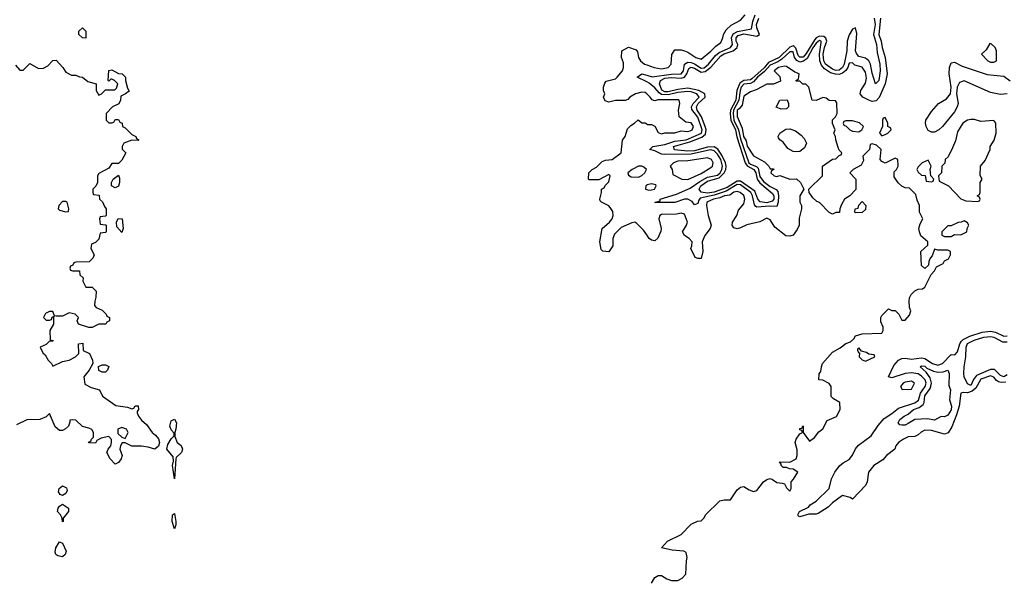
# Model space of a CAD drawing. Header units: inches. Extents: x 2668334 to 2765628, y 828034 to 955234.
# Tile 153 of 218: x 2746189 to 2752173, y 852880 to 856300. Entities that reach past the tile are written whole.
import ezdxf

# ---------------------------------------------------------------- set-up
doc = ezdxf.new("R2010")
doc.units = ezdxf.units.IN
doc.header["$MEASUREMENT"] = 0
doc.layers.add('C7845', color=7, linetype='Continuous')
doc.layers.add('C7855', color=7, linetype='Continuous')

msp = doc.modelspace()

# ---------------------------------------------------------------- linework, layer by layer
at = {"layer": 'C7845', "color": 4, "elevation": 12}
for points in [[(2746590, 856188), (2746570, 856188.7), (2746549.4, 856209.4), (2746549.3, 856230.7), (2746570, 856251.3), (2746591.3, 856230)], [(2749970, 855408.7), (2749950, 855408.7), (2749911.3, 855390), (2749884.7, 855370), (2749890, 855354), (2749904.7, 855344.7), (2749950, 855342), (2749970, 855352), (2749988, 855370), (2749998, 855390), (2749983.1, 855403.1)], [(2746770, 855278), (2746746, 855290), (2746748, 855310), (2746758, 855330), (2746790, 855354), (2746796, 855336), (2746796, 855310), (2746790, 855288)], [(2746470, 855195.3), (2746450, 855194), (2746426, 855170), (2746422, 855150), (2746430, 855142), (2746470, 855132), (2746486, 855134), (2746488, 855150), (2746478, 855190)], [(2746810, 855006), (2746780.4, 855040.4), (2746778, 855070), (2746788, 855092), (2746812, 855090), (2746818, 855030)], [(2746690, 854158), (2746670, 854168), (2746667.3, 854192.7), (2746690, 854202), (2746710, 854202), (2746730, 854192), (2746722, 854170), (2746710, 854158)], [(2747130, 853508.7), (2747118, 853590), (2747123.1, 853616.9), (2747122, 853642), (2747083.7, 853690), (2747090, 853718), (2747110, 853752), (2747128, 853770), (2747127.3, 853787.3), (2747110, 853806), (2747101.2, 853830), (2747110, 853862), (2747130, 853872), (2747142.8, 853850), (2747138.8, 853810), (2747131.3, 853790), (2747132.7, 853767.3), (2747146.8, 853730), (2747170, 853712), (2747178, 853690), (2747172, 853670), (2747141, 853639), (2747138, 853630)], [(2746810, 853822), (2746784.7, 853810), (2746784.7, 853784.7), (2746810, 853762), (2746830, 853754), (2746848.7, 853790), (2746839, 853810)], [(2746450, 853408.7), (2746434, 853414), (2746425.2, 853430), (2746429.5, 853450.5), (2746450, 853466), (2746474, 853454), (2746477.3, 853437.3), (2746470, 853419)], [(2746450, 853248), (2746448, 853270), (2746438, 853290), (2746418, 853310), (2746422, 853330), (2746430, 853342), (2746450, 853356), (2746484.7, 853330), (2746484.7, 853310), (2746454, 853270), (2746454, 853250)], [(2747130, 853206), (2747115.3, 853250), (2747118, 853290), (2747130, 853298), (2747138.8, 853250), (2747138.8, 853230)], [(2746450, 853034), (2746420.9, 853040.9), (2746409.3, 853049.3), (2746403.7, 853063.7), (2746409.2, 853090), (2746430, 853126), (2746450, 853118), (2746470.5, 853070), (2746466, 853050)]]:
    msp.add_lwpolyline(points, close=True, dxfattribs=at)
at = {"layer": 'C7845', "color": 4}
for points, elevation in [([(2750000, 855849.2), (2749990, 855858), (2749970, 855859.3), (2749932, 855850), (2749898, 855830), (2749885.4, 855814.6), (2749870, 855808), (2749810, 855808.7), (2749770, 855798), (2749747.3, 855807.3), (2749738, 855830), (2749746, 855850), (2749738, 855870), (2749738, 855890), (2749745.6, 855914.4), (2749754.6, 855925.4), (2749810, 855940.7), (2749821.2, 855950), (2749852.7, 855990), (2749859.3, 856010), (2749858, 856038), (2749846, 856070), (2749848, 856110), (2749890, 856132), (2749936, 856116), (2749944.7, 856104.7), (2749951, 856070), (2749962.8, 856050), (2749986, 856030), (2750000, 856025.2)], 12), ([(2746163.6, 856023.6), (2746190, 855994), (2746210, 855994), (2746250, 856034), (2746303.6, 856003.6), (2746334.6, 856005.4), (2746360.4, 856019.6), (2746390, 856052), (2746410, 856054), (2746452, 856010), (2746470, 855982), (2746503.6, 855963.6), (2746530, 855962), (2746552.7, 855952.7), (2746571.6, 855951.6), (2746603.6, 855923.6), (2746654, 855910), (2746654, 855870), (2746670, 855842), (2746686, 855850), (2746710, 855874), (2746767.3, 855872.7), (2746776.4, 855883.6), (2746786, 855910), (2746766, 855930), (2746750, 855938), (2746742, 855938), (2746730, 855926), (2746726, 855930), (2746730, 855991.3), (2746750, 855996), (2746790, 855972), (2746810.9, 855970.9), (2746832, 855950), (2746832, 855930), (2746843.6, 855883.6), (2746854, 855866), (2746831.6, 855848.4), (2746804.7, 855835.3), (2746802, 855810), (2746791.1, 855788.9), (2746754, 855770), (2746714, 855730), (2746714, 855690), (2746730, 855674), (2746750, 855674), (2746762, 855678), (2746770, 855694), (2746790, 855694), (2746798, 855678), (2746811.6, 855671.6), (2746814, 855650), (2746830, 855642), (2746870, 855602), (2746894, 855590), (2746898, 855578), (2746914, 855570), (2746910, 855566), (2746870, 855568), (2746822, 855550), (2746812, 855530), (2746812.7, 855512.7), (2746834, 855490), (2746810, 855446), (2746790, 855426), (2746750, 855426), (2746730, 855398), (2746670, 855366), (2746662, 855350), (2746662, 855310), (2746652, 855288), (2746634, 855270), (2746634, 855250), (2746638, 855238), (2746672.7, 855232.7), (2746674, 855210), (2746692.7, 855192.7), (2746703.6, 855163.6), (2746714, 855150), (2746714, 855110), (2746710, 855106), (2746678, 855102), (2746674, 855090), (2746678, 855058), (2746710, 855054), (2746714, 855050), (2746714, 855010), (2746710, 855006), (2746678, 855002), (2746670, 854966), (2746650, 854946), (2746624.7, 854935.3), (2746622, 854910), (2746642, 854870), (2746634, 854850), (2746612, 854828), (2746530, 854826), (2746518, 854822), (2746512.7, 854807.3), (2746498, 854802), (2746494, 854790), (2746498, 854778), (2746510, 854774), (2746552.7, 854772.7), (2746554, 854750), (2746574, 854730), (2746572, 854710), (2746590, 854674), (2746630, 854674), (2746654, 854650), (2746652.7, 854612.7), (2746644.7, 854590), (2746643.6, 854563.6), (2746654, 854550), (2746690, 854534), (2746714, 854510), (2746718, 854498), (2746734, 854490), (2746734, 854470), (2746718, 854462), (2746711.6, 854448.4), (2746670, 854448.7), (2746630, 854428.7), (2746610, 854428.7), (2746546, 854450), (2746538, 854470), (2746546, 854490), (2746526, 854510), (2746490, 854518), (2746450, 854498), (2746410, 854498), (2746400.4, 854500.4), (2746390, 854526), (2746370, 854526), (2746345.4, 854514.6), (2746334, 854490), (2746350, 854474), (2746370, 854474), (2746382, 854478), (2746387.3, 854492.7), (2746398, 854498), (2746394, 854490), (2746394, 854450), (2746372, 854410), (2746374, 854354), (2746392, 854350), (2746390, 854346), (2746370, 854346), (2746350, 854326), (2746314, 854310), (2746330, 854274), (2746343.6, 854263.6), (2746362, 854230), (2746382, 854210), (2746390, 854194), (2746450, 854222), (2746490, 854231.3), (2746528, 854250), (2746548, 854270), (2746546, 854330), (2746572.7, 854332.7), (2746574, 854290), (2746614, 854270), (2746632, 854230), (2746634, 854210), (2746612, 854170), (2746578, 854130), (2746584.7, 854084.7), (2746623.5, 854063.5), (2746674, 854050), (2746691.6, 854011.6), (2746774, 853954), (2746844.7, 853944.7), (2746870, 853934), (2746882, 853938), (2746890, 853952), (2746910, 853952), (2746912, 853930), (2746902, 853918), (2746902, 853910), (2746911.3, 853890), (2746930, 853864.7), (2746959.8, 853839.8), (2746994.8, 853790), (2747014.7, 853774.7), (2747031.8, 853751.8), (2747039.3, 853730), (2747033, 853707), (2747010, 853689), (2746970, 853702), (2746930, 853708), (2746870, 853708), (2746830, 853728), (2746812.7, 853727.3), (2746802, 853710), (2746798, 853690), (2746811.3, 853650), (2746806, 853630), (2746790, 853608), (2746770, 853598), (2746739, 853630), (2746718, 853670), (2746726, 853690), (2746742, 853710), (2746748, 853730), (2746747.3, 853747.3), (2746730, 853766), (2746683.6, 853756.4), (2746658, 853742), (2746650, 853726), (2746608.4, 853728.4), (2746607.3, 853732.7), (2746622, 853738), (2746626, 853750), (2746638, 853762), (2746638, 853790), (2746628.4, 853808.4), (2746610, 853818), (2746570, 853828), (2746530, 853866), (2746510, 853868), (2746494, 853866), (2746494, 853854), (2746484.7, 853830), (2746467.1, 853812.9), (2746450, 853802), (2746430, 853802), (2746404.7, 853824.7), (2746370, 853906), (2746350, 853886), (2746311.1, 853868.9), (2746231.6, 853868.4), (2746170, 853838)], 12), ([(2750000, 855921.4), (2749942, 855950), (2749969.7, 855970.3), (2750000, 855962.2)], 8), ([(2750000, 854993), (2749981.2, 855021.2), (2749940.4, 855060.4), (2749928.7, 855068.7), (2749910, 855066), (2749843.9, 855036.1), (2749803.8, 854996.2), (2749793.4, 854970), (2749793.7, 854926.3), (2749770.7, 854889.3), (2749733.6, 854893.6), (2749723.7, 854903.7), (2749715.1, 854950), (2749729.3, 855030), (2749773.2, 855070), (2749789.2, 855090), (2749796, 855110), (2749794.5, 855134.5), (2749778.6, 855158.6), (2749769.3, 855169.3), (2749726, 855190), (2749718, 855198), (2749715.3, 855210), (2749726, 855250), (2749726, 855270), (2749742, 855278), (2749747.3, 855292.7), (2749770, 855314), (2749778, 855350), (2749770, 855358), (2749710, 855326), (2749650, 855326), (2749646, 855330), (2749648, 855370), (2749668, 855390), (2749695.5, 855404.5), (2749730, 855438), (2749750, 855446), (2749790, 855450.8), (2749845.2, 855490), (2749852.3, 855567.7), (2749868.7, 855590), (2749884, 855636), (2749903.1, 855656.9), (2749926, 855670), (2749948.4, 855691.6), (2749970, 855674), (2749990, 855674), (2750000, 855666.4)], 12), ([(2750000, 855294), (2749994, 855290), (2749992, 855270), (2750000, 855266.8)], 12)]:
    msp.add_lwpolyline(points, dxfattribs=dict(at, elevation=elevation))
at = {"layer": 'C7855', "color": 4}
for points, elevation in [([(2750000, 855962.2), (2750033.3, 855953.3), (2750149, 855969), (2750208.6, 855971.4), (2750222.7, 855990), (2750230.7, 856029.3), (2750250, 856041.2), (2750270, 856039.8), (2750290, 856031.8), (2750330, 856005), (2750350, 856008.1), (2750375.9, 856030), (2750418.4, 856081.6), (2750439.6, 856100.4), (2750510, 856130.4), (2750520.8, 856150), (2750515.6, 856190), (2750525.7, 856214.3), (2750550.9, 856229.1), (2750636, 856244), (2750644.4, 856290), (2750658.8, 856330)], 8), ([(2750000, 856025.2), (2750044.7, 856010), (2750090, 856001.6), (2750131.1, 856008.9), (2750149, 856030), (2750152.5, 856087.5), (2750170, 856116), (2750210, 856117.3), (2750230, 856110.7), (2750250, 856103), (2750298.8, 856070), (2750330, 856060.5), (2750390, 856108.4), (2750420.1, 856139.9), (2750450, 856161), (2750463.7, 856190), (2750466.6, 856210), (2750482, 856238), (2750513, 856267), (2750570, 856298), (2750599, 856330)], 12), ([(2751421.7, 856310), (2751410.2, 856210), (2751424.7, 856170), (2751431.4, 856130), (2751449.2, 856070), (2751461.3, 855970), (2751449.2, 855910), (2751413.1, 855826.9), (2751393.8, 855806.2), (2751370, 855802.4), (2751350, 855811.3), (2751312.7, 855830), (2751297, 855850), (2751300.7, 855870), (2751330, 855914), (2751336.2, 855943.8), (2751330, 855980.9), (2751310, 856011.5), (2751264.4, 856024.4), (2751250, 856037.2), (2751230, 856035.1), (2751222.2, 856010), (2751209.6, 855990.4), (2751190, 855974.2), (2751170, 855967.1), (2751148, 855968), (2751117.1, 855977.1), (2751080.9, 856000.9), (2751062.6, 856022.6), (2751053.2, 856050), (2751050.9, 856090), (2751061.3, 856161.3), (2751060.5, 856170), (2751050, 856174.3), (2751030, 856156.8), (2751010, 856128.7), (2750975.1, 856064.9), (2750952.9, 856047.1), (2750930, 856042.6), (2750911.6, 856051.6), (2750899.1, 856070), (2750890, 856103.6), (2750870, 856104.8), (2750820.8, 856059.2), (2750796.6, 856043.4), (2750750, 856023.8), (2750715.9, 855984.1), (2750673.6, 855950), (2750650, 855922.4), (2750630, 855913.1), (2750590, 855908.3), (2750574.6, 855890), (2750567.2, 855870), (2750560.3, 855810), (2750527, 855750), (2750524.8, 855730), (2750530.1, 855690), (2750557.7, 855630), (2750570, 855576), (2750620.4, 855430), (2750630, 855421.5), (2750667.6, 855407.6), (2750677.2, 855397.2), (2750687.7, 855347.7), (2750710, 855315.9), (2750750, 855286.7), (2750787.7, 855267.7), (2750796.5, 855256.5), (2750800.9, 855230), (2750799.6, 855190), (2750790, 855164), (2750745.9, 855165.9), (2750670, 855160.7), (2750663.8, 855163.8), (2750654.3, 855174.3), (2750643.4, 855230), (2750633.7, 855250), (2750570, 855295.2), (2750550, 855297.5), (2750482.9, 855257.1), (2750410, 855233.5), (2750325.7, 855214.3), (2750316.9, 855203.1), (2750310, 855182), (2750290, 855174), (2750275.8, 855195.8), (2750250, 855209.6), (2750230, 855209.6), (2750170, 855189.6), (2750048.4, 855188.4), (2750082, 855198), (2750082, 855210), (2750180.5, 855239.5), (2750264.4, 855275.6), (2750322.6, 855317.4), (2750370, 855342.1), (2750430, 855355.5), (2750446.3, 855370), (2750457.2, 855390), (2750460.2, 855410), (2750450, 855449.7), (2750430, 855482.8), (2750410, 855503.7), (2750390, 855507.9), (2750370, 855505.8), (2750270, 855481.7), (2750110, 855480.4), (2750090, 855483.1), (2750050, 855502), (2750018, 855510), (2750038, 855530), (2750110, 855542), (2750170, 855562), (2750239.5, 855570), (2750333, 855610), (2750337.4, 855630), (2750310, 855706.6), (2750273.4, 855753.4), (2750272.4, 855770), (2750281.8, 855790), (2750318.7, 855830), (2750305.4, 855850), (2750270, 855861.6), (2750250, 855863.2), (2750190, 855856.4), (2750130, 855842.7), (2750090, 855844.7), (2750075.5, 855855.5), (2750050, 855886.6), (2750014.3, 855914.3), (2750000, 855921.4)], 8), ([(2751383.5, 856310), (2751388.5, 856270), (2751378.3, 856210), (2751396.3, 856150), (2751400.7, 856100.7), (2751416.2, 856030), (2751418.5, 855990), (2751411.5, 855930), (2751390, 855909.3), (2751370, 855974), (2751359.2, 856030), (2751349.8, 856049.8), (2751330, 856066), (2751290, 856075.4), (2751274.4, 856094.4), (2751269.8, 856110), (2751276.6, 856216.6), (2751270, 856251), (2751250, 856242), (2751230, 856208), (2751217.6, 856170), (2751216.3, 856110), (2751200.1, 856030), (2751190.5, 856009.5), (2751170, 855992.8), (2751150, 855992.1), (2751130, 855998.8), (2751086, 856030), (2751075.6, 856050), (2751072.2, 856090), (2751080.4, 856130), (2751095, 856170), (2751088.1, 856188.1), (2751077.2, 856197.2), (2751050, 856200.7), (2751030, 856189.9), (2751020.9, 856179.1), (2750970, 856095), (2750950, 856071.2), (2750930, 856072.2), (2750921.5, 856081.5), (2750906.3, 856126.3), (2750897, 856137), (2750890, 856141.3), (2750870, 856133.4), (2750804.8, 856070), (2750741.1, 856038.9), (2750713.2, 856006.8), (2750639.5, 855940.5), (2750630, 855934.2), (2750589.6, 855930.4), (2750565.5, 855914.5), (2750547.7, 855870), (2750541.6, 855810), (2750509.1, 855750), (2750507.1, 855727.1), (2750512.3, 855690), (2750539.6, 855630), (2750548.5, 855588.5), (2750598.6, 855430), (2750611.2, 855411.2), (2750651.7, 855390), (2750663.4, 855370), (2750671.9, 855330), (2750688.4, 855308.4), (2750764, 855244), (2750772.8, 855230), (2750772.7, 855210), (2750762.7, 855197.3), (2750730, 855186.3), (2750690, 855193.8), (2750675.6, 855210), (2750657, 855257), (2750570, 855318.5), (2750550, 855319.1), (2750490, 855279.7), (2750410, 855251.3), (2750370, 855244.5), (2750331.2, 855251.2), (2750319, 855270), (2750329.1, 855290.9), (2750370, 855317.9), (2750441.4, 855338.6), (2750471.4, 855368.6), (2750480.9, 855390), (2750483.2, 855410), (2750479.9, 855430), (2750456.8, 855476.8), (2750432.9, 855512.9), (2750410, 855527.7), (2750370, 855526), (2750290, 855503.7), (2750250, 855500.6), (2750169.9, 855509.9), (2750162.2, 855530), (2750263.1, 855556.9), (2750334.8, 855585.2), (2750356.8, 855603.2), (2750360.7, 855630), (2750354.5, 855650), (2750334, 855710), (2750307, 855750), (2750302.8, 855770), (2750313.6, 855790), (2750356, 855830), (2750353.3, 855850), (2750317.6, 855870), (2750250, 855883.2), (2750190, 855876.2), (2750130, 855861.7), (2750110, 855862.2), (2750092.2, 855872.2), (2750078.4, 855910), (2750084.8, 855930), (2750110, 855943.6), (2750150, 855949.6), (2750210, 855945), (2750228.9, 855951.1), (2750243.8, 855970), (2750256.9, 856003.1), (2750268.3, 856011.7), (2750290, 856005.8), (2750330, 855980.7), (2750355.1, 855984.9), (2750390, 856011), (2750450, 856080.4), (2750470, 856091.7), (2750526, 856110), (2750549.8, 856130), (2750554.5, 856150), (2750544.5, 856170), (2750543.7, 856190), (2750555.9, 856204.1), (2750590, 856213.8), (2750670, 856199.8), (2750686, 856210), (2750669.9, 856249.9), (2750666.8, 856270), (2750680.5, 856310)], 4), ([(2752190, 855849.2), (2752150, 855844.7), (2752090, 855857.6), (2751930, 855927.6), (2751902, 855918), (2751886, 855890), (2751882.8, 855850), (2751893.4, 855790), (2751887.7, 855770), (2751870, 855739.3), (2751797.3, 855650), (2751774.8, 855630), (2751750, 855617), (2751730, 855617), (2751710, 855626), (2751698.4, 855650), (2751694.5, 855670), (2751697, 855690), (2751730, 855742.8), (2751774, 855790), (2751821.6, 855818.4), (2751846, 855850), (2751849.5, 855890), (2751837.6, 855970), (2751840.7, 856010), (2751850, 856038), (2751870, 856042.8), (2751916.5, 856016.5), (2752070, 855966.2), (2752170, 855955.8), (2752210, 855928.4)], 8), ([(2750030, 852874), (2750048.7, 852910), (2750070, 852921), (2750090, 852922), (2750122, 852902), (2750150, 852891.3), (2750188.4, 852891.6), (2750215.5, 852904.5), (2750237.2, 852930), (2750241.2, 853010), (2750246, 853030), (2750240.2, 853060.2), (2750226, 853070), (2750154.6, 853074.6), (2750088.9, 853088.9), (2750126, 853130), (2750208.9, 853171.1), (2750270, 853234), (2750308.4, 853251.6), (2750330, 853254), (2750348.4, 853271.6), (2750358, 853290), (2750444.7, 853375.3), (2750470, 853382), (2750510, 853382), (2750550, 853442), (2750570, 853458), (2750590, 853462), (2750622, 853442), (2750650, 853431.3), (2750670, 853438), (2750710, 853491.3), (2750730, 853504.7), (2750750, 853511), (2750765.4, 853505.4), (2750790, 853486), (2750823.6, 853483.6), (2750838, 853478), (2750850, 853454), (2750870, 853434), (2750878, 853450), (2750878, 853490), (2750893.2, 853506.8), (2750918, 853550), (2750890, 853568), (2750868.9, 853568.9), (2750850, 853578), (2750830, 853578), (2750818, 853590), (2750818, 853598), (2750808, 853612), (2750870, 853611.3), (2750908, 853630), (2750915.3, 853650), (2750914.6, 853685.4), (2750902, 853730), (2750908.7, 853750), (2750930, 853782), (2750946, 853790), (2750942, 853802), (2750930, 853806), (2750930, 853814), (2750942, 853818), (2750950, 853832), (2750951.3, 853790), (2750990, 853738), (2751020.2, 853759.8), (2751045.6, 853794.4), (2751070, 853812), (2751096.4, 853863.6), (2751152.9, 853887.1), (2751175.3, 853930), (2751173.2, 853973.2), (2751134.6, 853994.6), (2751122, 854010), (2751122, 854070), (2751110, 854088), (2751070, 854108), (2751046, 854110), (2751047.3, 854147.3), (2751059, 854161), (2751062, 854190), (2751069.4, 854210.6), (2751130, 854278), (2751175.5, 854304.5), (2751210, 854331.3), (2751238, 854342), (2751259, 854361), (2751270, 854378), (2751310, 854391.3), (2751430, 854394), (2751438, 854410), (2751438, 854430), (2751423.1, 854463.1), (2751424, 854490), (2751430, 854502), (2751470, 854542), (2751490, 854532), (2751510, 854532), (2751532, 854510), (2751550, 854474), (2751570, 854474), (2751596.4, 854503.6), (2751606, 854530), (2751598, 854550), (2751595.3, 854590), (2751598, 854610), (2751608, 854630), (2751630, 854652), (2751650, 854662), (2751676.4, 854663.6), (2751690, 854674), (2751728.4, 854751.6), (2751750, 854774), (2751762, 854798), (2751802, 854818), (2751810, 854834), (2751834.6, 854845.4), (2751846, 854870), (2751846, 854890), (2751830, 854898), (2751770, 854898), (2751750, 854906), (2751736, 854864), (2751722, 854850), (2751714, 854830), (2751712.7, 854807.3), (2751690, 854788), (2751670, 854806), (2751666, 854890), (2751708, 854930), (2751708, 854950), (2751666, 854986), (2751657.2, 855010), (2751654, 855030), (2751661.2, 855058.8), (2751678, 855090), (2751658, 855130), (2751658, 855170), (2751643.1, 855203.1), (2751636.4, 855236.4), (2751596.4, 855276.4), (2751570, 855278), (2751550, 855288), (2751528.9, 855308.9), (2751504.7, 855344.7), (2751504, 855376), (2751518, 855390), (2751528, 855410), (2751526, 855450), (2751510, 855458), (2751450, 855428), (2751430, 855438), (2751418, 855450), (2751426, 855510), (2751396.4, 855536.4), (2751370, 855546), (2751358, 855542), (2751354, 855510), (2751314, 855470), (2751316.9, 855443.1), (2751303.6, 855416.4), (2751254, 855390), (2751234, 855370), (2751271.6, 855331.6), (2751271.3, 855268.7), (2751234, 855230), (2751202, 855210), (2751183.6, 855176.4), (2751174, 855150), (2751172, 855128), (2751150, 855128), (2751130, 855118), (2751110, 855128), (2751050, 855188), (2751034.6, 855194.6), (2751010, 855218), (2750988, 855250), (2750986, 855270), (2751068, 855350), (2751068, 855410), (2751130, 855452), (2751150, 855454), (2751170, 855474), (2751182, 855478), (2751186, 855490), (2751170, 855506), (2751163.1, 855523.1), (2751148.7, 855570), (2751148, 855590), (2751138, 855610), (2751146, 855630), (2751129, 855669), (2751129.3, 855690.7), (2751148, 855710), (2751158, 855730), (2751154.6, 855794.6), (2751147.3, 855807.3), (2751110, 855808.7), (2751090, 855822), (2751070, 855828), (2751030, 855808), (2751006, 855810), (2750986, 855890), (2750967.3, 855907.3), (2750948.4, 855908.4), (2750930, 855926), (2750910, 855926), (2750906, 855930), (2750922, 855938), (2750926, 855970), (2750900.2, 855980.2), (2750850, 856015.3), (2750837.2, 856017.2), (2750802, 856010), (2750774, 855990), (2750810, 855954), (2750812.7, 855927.3), (2750771.3, 855908.7), (2750730, 855908), (2750666, 855874), (2750630, 855862), (2750590, 855835.3), (2750579.7, 855780.3), (2750562.6, 855757.4), (2750549.5, 855750), (2750548.8, 855711.2), (2750581.2, 855641.2), (2750587.8, 855590), (2750604.3, 855564.3), (2750610, 855530.8), (2750650, 855472), (2750715.3, 855435.3), (2750742, 855410), (2750750, 855394), (2750770, 855394), (2750772, 855390), (2750758, 855382), (2750754, 855370), (2750774, 855350), (2750790, 855347.3), (2750810, 855352), (2750870, 855331.3), (2750910, 855332), (2750934, 855310), (2750954, 855270), (2750931.1, 855228.9), (2750931.1, 855191.1), (2750941, 855170), (2750941, 855150), (2750927.1, 855092.9), (2750926, 855050), (2750915.3, 855024.7), (2750890.8, 854989.2), (2750870, 854984), (2750846.3, 854986.3), (2750778, 855038), (2750750, 855084), (2750730, 855094), (2750688.3, 855071.7), (2750608, 855052), (2750570, 855034), (2750550, 855029), (2750530, 855035.3), (2750519, 855050), (2750522, 855070), (2750548.7, 855110), (2750558, 855142), (2750590, 855181), (2750596.2, 855210), (2750590, 855232), (2750568.7, 855250), (2750550, 855255.6), (2750530, 855251), (2750505.9, 855234.1), (2750472, 855230), (2750443.7, 855216.3), (2750406, 855210), (2750365.3, 855190), (2750363.1, 855170), (2750374, 855110), (2750391.3, 855050), (2750386, 855030), (2750352.8, 854987.2), (2750337.3, 854950), (2750341, 854890), (2750330, 854848), (2750310, 854848.7), (2750295.3, 854855.3), (2750268, 854910), (2750274.6, 854925.4), (2750275.3, 854950), (2750258, 854970), (2750228.9, 854988.9), (2750218, 855010), (2750242, 855050), (2750248.7, 855070), (2750230, 855118), (2750210, 855124), (2750181.4, 855118.6), (2750090, 855116.2), (2750080.7, 855110), (2750073.4, 855090), (2750087.7, 855030), (2750085.2, 855014.8), (2750067.1, 854972.9), (2750050, 854955.3), (2750030, 854959), (2750015.3, 854970), (2750000, 854993)], 12), ([(2750000, 855666.4), (2750003.6, 855663.6), (2750030, 855662), (2750050, 855652), (2750070, 855614), (2750090, 855606.8), (2750110, 855612), (2750170, 855611.3), (2750210, 855624.7), (2750250, 855621), (2750264, 855624), (2750277.2, 855630), (2750284, 855650), (2750270, 855672.7), (2750238, 855678), (2750198, 855710), (2750193.2, 855750), (2750202, 855790), (2750198, 855810), (2750192.7, 855812.7), (2750066.7, 855813.3), (2750050, 855806), (2750033.6, 855813.6), (2750022, 855830), (2750000, 855849.2)], 12), ([(2750000, 855266.8), (2750010, 855262.8), (2750030, 855264.9), (2750048, 855270), (2750058, 855290), (2750055.3, 855295.3), (2750030, 855302), (2750003.6, 855296.4), (2750000, 855294)], 12), ([(2752182.7, 854097.3), (2752154.4, 854094.4), (2752138.8, 854098.8), (2752126.5, 854106.5), (2752110, 854126.6), (2752090, 854135), (2752030, 854114.2), (2752000, 854060), (2751979.1, 854040.9), (2751950, 854030.8), (2751926.2, 854033.8), (2751910, 854029), (2751898.3, 853950), (2751882.5, 853897.5), (2751854.1, 853825.9), (2751831.8, 853788.2), (2751810, 853780.5), (2751730, 853802.7), (2751690, 853804.7), (2751667.4, 853792.6), (2751650, 853776.2), (2751630, 853767.3), (2751590, 853764.4), (2751560.5, 853750), (2751530.4, 853730), (2751514, 853710), (2751508.2, 853690), (2751458, 853650), (2751435.6, 853624.4), (2751380.7, 853590), (2751347.7, 853550), (2751340.4, 853490), (2751330, 853469), (2751250, 853386), (2751236.4, 853396.4), (2751190, 853408), (2751130, 853364), (2751102.5, 853337.5), (2751042, 853298), (2751030, 853294), (2750985.4, 853294.6), (2750930, 853278), (2750922, 853282), (2750918, 853290), (2750928.7, 853310), (2750982.7, 853337.3), (2750994, 853350), (2751030, 853373.4), (2751109, 853450), (2751122.7, 853510), (2751142.7, 853550), (2751171.7, 853588.3), (2751193.6, 853606.4), (2751230, 853626), (2751250, 853652.7), (2751269, 853691), (2751287.2, 853712.8), (2751365.1, 853770), (2751407.2, 853832.8), (2751444, 853876), (2751490, 853905.7), (2751530, 853938.7), (2751630, 853971.1), (2751652.5, 853987.5), (2751663.7, 854030), (2751692.3, 854070), (2751698.3, 854090), (2751692.3, 854110), (2751670, 854133.6), (2751650, 854147), (2751610, 854154.2), (2751570, 854149.8), (2751490, 854122.4), (2751468.7, 854130), (2751502.8, 854197.2), (2751529.7, 854230.3), (2751550, 854239.5), (2751570, 854242.3), (2751610, 854237.2), (2751670, 854244.5), (2751690, 854241.3), (2751736.4, 854210), (2751770, 854199.7), (2751797.4, 854210), (2751850, 854264.7), (2751870, 854262), (2751874.6, 854265.4), (2751890, 854282), (2751902.4, 854330), (2751913.2, 854346.8), (2751923.2, 854356.8), (2751963.9, 854376.1), (2752039.9, 854400.1), (2752090, 854406.3), (2752120.1, 854400.1), (2752170, 854377.2), (2752190, 854377.5)], 8), ([(2752190, 854141), (2752170, 854129.8), (2752150, 854136.9), (2752113.2, 854173.2), (2752090, 854174.5), (2752003.5, 854136.5), (2751986.5, 854113.5), (2751970, 854075.6), (2751950, 854087), (2751929.8, 854130), (2751927.6, 854150), (2751928.7, 854190), (2751939.7, 854250), (2751941.8, 854310), (2751950, 854331.3), (2751990, 854352.7), (2752049.2, 854370), (2752090, 854374.3), (2752110, 854371), (2752162.7, 854342.7), (2752190, 854341.8)], 4)]:
    msp.add_lwpolyline(points, dxfattribs=dict(at, elevation=elevation))
for points, elevation in [([(2752085.4, 856154.6), (2752063.6, 856116.4), (2752034, 856090), (2752074, 856050), (2752090, 856042), (2752110, 856042), (2752126, 856050), (2752126, 856110), (2752118, 856130), (2752093.6, 856153.6)], 12), ([(2750816.4, 855756.4), (2750787.3, 855767.3), (2750808.7, 855811.3), (2750852.7, 855812.7), (2750862, 855790), (2750862, 855770), (2750850, 855758)], 12), ([(2751250, 855686), (2751210, 855686), (2751198, 855682), (2751194, 855670), (2751198, 855658), (2751212.7, 855652.7), (2751234, 855630), (2751250, 855622), (2751290, 855618), (2751308, 855630), (2751318, 855650), (2751293.6, 855673.6)], 12), ([(2751450, 855706), (2751438, 855702), (2751434, 855690), (2751434, 855650), (2751414, 855610), (2751430, 855594), (2751450, 855602), (2751466, 855610), (2751486, 855630), (2751482, 855642), (2751466, 855650), (2751466, 855670)], 12), ([(2751970, 855693.2), (2751950, 855689), (2751921, 855670), (2751890, 855618), (2751876.9, 855563.1), (2751859.6, 855520.4), (2751832.7, 855467.3), (2751814, 855450), (2751812.7, 855427.3), (2751794, 855410), (2751792, 855370), (2751774, 855350), (2751778, 855318), (2751834, 855290), (2751910, 855212), (2751939.6, 855199.6), (2752010, 855194), (2752022, 855198), (2752026, 855210), (2752022, 855222), (2752008, 855230), (2752022, 855238), (2752026, 855250), (2752026, 855310), (2752038, 855330), (2752027.3, 855352.7), (2752028, 855410), (2752056.4, 855443.6), (2752088, 855510), (2752088, 855530), (2752112.5, 855567.5), (2752124, 855610), (2752122, 855670), (2752110, 855688), (2752030, 855682), (2751992.9, 855692.9)], 12), ([(2750910, 855496), (2750890, 855499.3), (2750857.5, 855517.5), (2750830, 855555.3), (2750810, 855568.7), (2750802, 855582), (2750799, 855590), (2750809.3, 855610.7), (2750845.2, 855634.8), (2750870, 855636), (2750904.5, 855624.5), (2750938, 855598), (2750956.8, 855576.8), (2750972, 855550), (2750958.8, 855521.2), (2750930, 855499)], 12), ([(2750370, 855461.2), (2750250, 855442.7), (2750190, 855439), (2750162, 855430), (2750142, 855410), (2750154, 855390), (2750158, 855358), (2750214, 855330), (2750250, 855328.5), (2750330, 855364.4), (2750390, 855401), (2750399, 855410), (2750404, 855430), (2750394, 855450)], 12), ([(2751710, 855446), (2751674, 855430), (2751650, 855406), (2751642, 855390), (2751650, 855374), (2751670, 855354), (2751692.7, 855352.7), (2751698, 855318), (2751730, 855314), (2751742, 855318), (2751746, 855330), (2751726, 855350), (2751722, 855390), (2751728, 855410)], 12), ([(2751270, 855126), (2751266, 855130), (2751268, 855150), (2751286, 855154), (2751288.4, 855171.6), (2751310, 855194), (2751332, 855170), (2751330, 855146), (2751310, 855128)], 12), ([(2751930, 855078), (2751911.6, 855068.4), (2751892.7, 855067.3), (2751850, 855046), (2751830, 855046), (2751794, 855010), (2751794, 854990), (2751810, 854982), (2751850, 854982), (2751870, 854994), (2751910, 854992), (2751946, 855010), (2751948.4, 855031.6), (2751958, 855050), (2751950, 855066)], 12), ([(2751290, 854306), (2751282, 854298), (2751282, 854290), (2751290, 854274), (2751294, 854274), (2751292, 854250), (2751310, 854232), (2751330, 854224.7), (2751386, 854250), (2751382, 854262), (2751350, 854266), (2751336.4, 854276.4), (2751306, 854286)], 12), ([(2751770, 854156.9), (2751801, 854159), (2751830.3, 854170.3), (2751837.6, 854150), (2751837.3, 854077.3), (2751846, 854050), (2751840.7, 853990), (2751851.6, 853950), (2751850, 853929.2), (2751830, 853895.1), (2751810, 853885.2), (2751790, 853888.7), (2751750, 853865.2), (2751706.4, 853873.6), (2751630, 853869.2), (2751590, 853845.2), (2751570, 853835.3), (2751550, 853835.3), (2751538, 853838), (2751529, 853850), (2751539, 853870), (2751564, 853890), (2751590, 853902.8), (2751620.9, 853930), (2751656.8, 853943.2), (2751679.8, 853960.2), (2751686.5, 853973.5), (2751690, 854013), (2751722.2, 854057.8), (2751727.6, 854072.4), (2751731.1, 854090), (2751722.9, 854122.9), (2751698, 854158), (2751661.2, 854190), (2751670, 854195.5), (2751690, 854193.4), (2751701.7, 854181.7), (2751742.8, 854162.8)], 4), ([(2751610, 854102), (2751570, 854097.2), (2751558, 854090), (2751542, 854070), (2751552.7, 854052.7), (2751610, 854054), (2751628, 854090)], 12)]:
    msp.add_lwpolyline(points, close=True, dxfattribs=dict(at, elevation=elevation))

doc.saveas('drawing.dxf')
